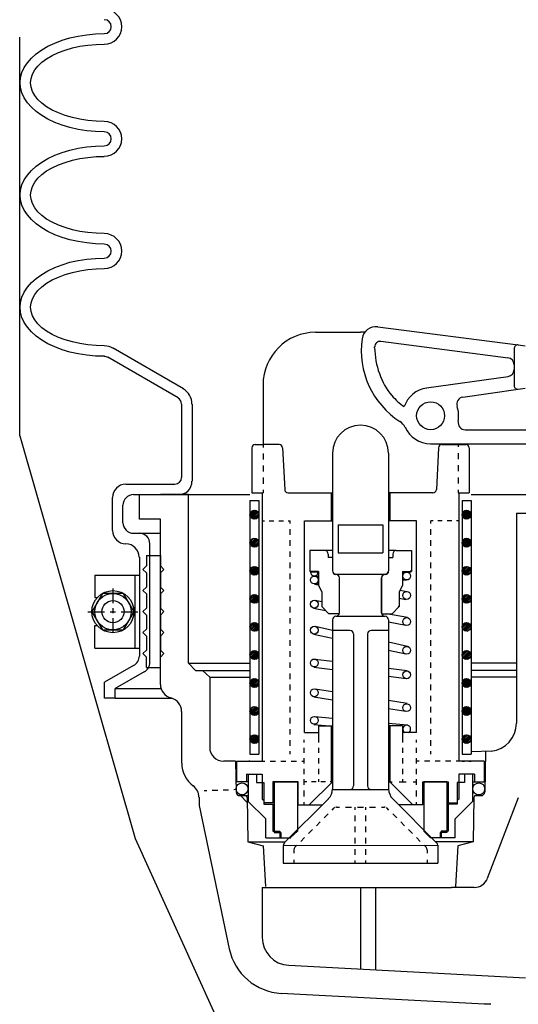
# Model space of a CAD drawing. Extents: x -285 to 5863, y 308 to 3178.
# Tile 158 of 256: x 326.84 to 331.28, y 969.47 to 978.25. Entities that reach past the tile are written whole.
import ezdxf

# ---------------------------------------------------------------- set-up
doc = ezdxf.new("R2010")
doc.units = 0
doc.header["$MEASUREMENT"] = 0
doc.layers.get('DEFPOINTS').update_dxf_attribs({"linetype": 'CONTINUOUS'})
doc.layers.add('SPILL-BUCKET', color=1, linetype='CONTINUOUS')
doc.layers.add('TOP', color=7, linetype='CONTINUOUS')

msp = doc.modelspace()

# ---------------------------------------------------------------- linework, layer by layer
at = {"layer": 'DEFPOINTS', "linetype": 'Continuous'}
for points in [[(326.8355, 974.53395), (326.8355, 978.09131)], [(326.8355, 974.53395), (327.86491, 970.9447), (328.67881, 969.1489), (331.25996, 966.75129)]]:
    msp.add_lwpolyline(points, dxfattribs=at)
at = {"layer": 'SPILL-BUCKET', "linetype": 'Continuous'}
for p, q in [((327.21434, 978.06329), (327.28364, 978.08355)), ((327.21434, 978.06329), (327.28364, 978.08355)), ((327.28364, 978.08355), (327.3572, 978.1006)), ((327.28364, 978.08355), (327.3572, 978.1006)), ((327.3572, 978.1006), (327.4329, 978.11233)), ((327.3572, 978.1006), (327.4329, 978.11233)), ((327.4329, 978.11233), (327.51073, 978.11873)), ((327.4329, 978.11233), (327.51073, 978.11873)), ((327.51073, 978.11873), (327.58963, 978.12193)), ((327.51073, 978.11873), (327.58963, 978.12193)), ((327.03202, 977.97693), (327.08746, 978.00891)), ((327.03202, 977.97693), (327.08746, 978.00891)), ((327.08746, 978.00891), (327.14823, 978.0377)), ((327.08746, 978.00891), (327.14823, 978.0377)), ((327.14823, 978.0377), (327.21434, 978.06329)), ((327.14823, 978.0377), (327.21434, 978.06329)), ((327.23992, 977.9748), (327.30496, 977.99399)), ((327.30496, 977.99399), (327.37213, 978.00891)), ((327.37213, 978.00891), (327.44356, 978.01957)), ((327.44356, 978.01957), (327.51606, 978.02597)), ((327.51606, 978.02597), (327.58963, 978.0281)), ((326.90408, 977.86178), (326.93926, 977.9023)), ((326.90408, 977.86178), (326.93926, 977.9023)), ((326.93926, 977.9023), (326.98191, 977.94068)), ((326.93926, 977.9023), (326.98191, 977.94068)), ((326.98191, 977.94068), (327.03202, 977.97693)), ((326.98191, 977.94068), (327.03202, 977.97693)), ((327.03309, 977.86711), (327.07573, 977.89803)), ((327.07573, 977.89803), (327.12478, 977.92682)), ((327.12478, 977.92682), (327.18022, 977.95241)), ((327.18022, 977.95241), (327.23992, 977.9748)), ((326.85504, 977.77436), (326.87529, 977.81913)), ((326.85504, 977.77436), (326.87529, 977.81913)), ((326.87529, 977.81913), (326.90408, 977.86178)), ((326.87529, 977.81913), (326.90408, 977.86178)), ((326.96912, 977.79781), (326.9979, 977.833)), ((326.9979, 977.833), (327.03309, 977.86711)), ((326.83904, 977.68373), (326.84331, 977.72958)), ((326.83904, 977.68373), (326.84331, 977.72958)), ((326.84331, 977.72958), (326.85504, 977.77436)), ((326.84331, 977.72958), (326.85504, 977.77436)), ((326.93287, 977.68373), (326.93713, 977.72211)), ((326.93713, 977.72211), (326.94886, 977.7605)), ((326.94886, 977.7605), (326.96912, 977.79781)), ((326.84331, 977.63789), (326.83904, 977.68373)), ((326.85504, 977.59311), (326.84331, 977.63789)), ((326.93713, 977.64535), (326.93287, 977.68373)), ((326.94886, 977.60697), (326.93713, 977.64535)), ((326.87529, 977.54833), (326.85504, 977.59311)), ((326.90408, 977.50568), (326.87529, 977.54833)), ((326.96912, 977.56965), (326.94886, 977.60697)), ((326.9979, 977.53447), (326.96912, 977.56965)), ((326.93926, 977.46517), (326.90408, 977.50568)), ((326.98191, 977.42679), (326.93926, 977.46517)), ((327.03309, 977.50035), (326.9979, 977.53447)), ((327.07573, 977.46943), (327.03309, 977.50035)), ((327.12478, 977.44065), (327.07573, 977.46943)), ((327.03202, 977.39054), (326.98191, 977.42679)), ((327.08746, 977.35855), (327.03202, 977.39054)), ((327.18022, 977.41506), (327.12478, 977.44065)), ((327.23992, 977.39267), (327.18022, 977.41506)), ((327.30496, 977.37348), (327.23992, 977.39267)), ((327.37213, 977.35855), (327.30496, 977.37348)), ((327.14823, 977.32976), (327.08746, 977.35855)), ((327.21434, 977.30418), (327.14823, 977.32976)), ((327.28364, 977.28392), (327.21434, 977.30418)), ((327.3572, 977.26686), (327.28364, 977.28392)), ((327.44356, 977.34789), (327.37213, 977.35855)), ((327.51606, 977.34149), (327.44356, 977.34789)), ((327.58963, 977.33936), (327.51606, 977.34149)), ((327.4329, 977.25513), (327.3572, 977.26686)), ((327.51073, 977.24874), (327.4329, 977.25513)), ((327.58963, 977.24554), (327.51073, 977.24874)), ((327.3572, 977.09947), (327.4329, 977.1112)), ((327.3572, 977.09947), (327.4329, 977.1112)), ((327.4329, 977.1112), (327.51073, 977.11866)), ((327.4329, 977.1112), (327.51073, 977.11866)), ((327.51073, 977.11866), (327.58963, 977.12079)), ((327.51073, 977.11866), (327.58963, 977.12079)), ((327.08746, 977.00778), (327.14823, 977.03763)), ((327.08746, 977.00778), (327.14823, 977.03763)), ((327.14823, 977.03763), (327.21434, 977.06216)), ((327.14823, 977.03763), (327.21434, 977.06216)), ((327.21434, 977.06216), (327.28364, 977.08241)), ((327.21434, 977.06216), (327.28364, 977.08241)), ((327.28364, 977.08241), (327.3572, 977.09947)), ((327.28364, 977.08241), (327.3572, 977.09947)), ((327.37213, 977.00778), (327.44356, 977.01844)), ((327.44356, 977.01844), (327.51606, 977.02484)), ((327.51606, 977.02484), (327.58963, 977.02697)), ((326.93926, 976.90223), (326.98191, 976.94061)), ((326.93926, 976.90223), (326.98191, 976.94061)), ((326.98191, 976.94061), (327.03202, 976.9758)), ((326.98191, 976.94061), (327.03202, 976.9758)), ((327.03202, 976.9758), (327.08746, 977.00778)), ((327.03202, 976.9758), (327.08746, 977.00778)), ((327.12478, 976.92569), (327.18022, 976.95234)), ((327.18022, 976.95234), (327.23992, 976.97366)), ((327.23992, 976.97366), (327.30496, 976.99285)), ((327.30496, 976.99285), (327.37213, 977.00778)), ((326.87529, 976.818), (326.90408, 976.86065)), ((326.87529, 976.818), (326.90408, 976.86065)), ((326.90408, 976.86065), (326.93926, 976.90223)), ((326.90408, 976.86065), (326.93926, 976.90223)), ((326.9979, 976.83186), (327.03309, 976.86598)), ((327.03309, 976.86598), (327.07573, 976.8969)), ((327.07573, 976.8969), (327.12478, 976.92569)), ((326.84331, 976.72844), (326.85504, 976.77429)), ((326.84331, 976.72844), (326.85504, 976.77429)), ((326.85504, 976.77429), (326.87529, 976.818)), ((326.85504, 976.77429), (326.87529, 976.818)), ((326.93713, 976.72098), (326.94886, 976.75936)), ((326.94886, 976.75936), (326.96912, 976.79668)), ((326.96912, 976.79668), (326.9979, 976.83186)), ((326.83904, 976.6826), (326.84331, 976.72844)), ((326.83904, 976.6826), (326.84331, 976.72844)), ((326.84331, 976.63675), (326.83904, 976.6826)), ((326.93287, 976.6826), (326.93713, 976.72098)), ((326.93713, 976.64422), (326.93287, 976.6826)), ((326.85504, 976.59197), (326.84331, 976.63675)), ((326.87529, 976.5472), (326.85504, 976.59197)), ((326.94886, 976.60584), (326.93713, 976.64422)), ((326.96912, 976.56958), (326.94886, 976.60584)), ((326.90408, 976.50455), (326.87529, 976.5472)), ((326.93926, 976.46403), (326.90408, 976.50455)), ((326.9979, 976.53334), (326.96912, 976.56958)), ((327.03309, 976.50028), (326.9979, 976.53334)), ((327.07573, 976.4683), (327.03309, 976.50028)), ((326.98191, 976.42565), (326.93926, 976.46403)), ((327.03202, 976.3894), (326.98191, 976.42565)), ((327.12478, 976.43951), (327.07573, 976.4683)), ((327.18022, 976.41392), (327.12478, 976.43951)), ((327.23992, 976.39153), (327.18022, 976.41392)), ((327.08746, 976.35742), (327.03202, 976.3894)), ((327.14823, 976.32863), (327.08746, 976.35742)), ((327.21434, 976.30411), (327.14823, 976.32863)), ((327.30496, 976.37341), (327.23992, 976.39153)), ((327.37213, 976.35848), (327.30496, 976.37341)), ((327.44356, 976.34782), (327.37213, 976.35848)), ((327.51606, 976.34143), (327.44356, 976.34782)), ((327.58963, 976.33929), (327.51606, 976.34143)), ((327.28364, 976.28279), (327.21434, 976.30411)), ((327.3572, 976.26679), (327.28364, 976.28279)), ((327.4329, 976.25507), (327.3572, 976.26679)), ((327.51073, 976.2476), (327.4329, 976.25507)), ((327.58963, 976.24547), (327.51073, 976.2476)), ((327.14823, 976.0365), (327.21434, 976.06102)), ((327.14823, 976.0365), (327.21434, 976.06102)), ((327.21434, 976.06102), (327.28364, 976.08235)), ((327.21434, 976.06102), (327.28364, 976.08235)), ((327.28364, 976.08235), (327.3572, 976.09834)), ((327.28364, 976.08235), (327.3572, 976.09834)), ((327.3572, 976.09834), (327.4329, 976.11007)), ((327.3572, 976.09834), (327.4329, 976.11007)), ((327.4329, 976.11007), (327.51073, 976.11753)), ((327.4329, 976.11007), (327.51073, 976.11753)), ((327.51073, 976.11753), (327.58963, 976.11966)), ((327.51073, 976.11753), (327.58963, 976.11966)), ((326.98191, 975.93948), (327.03202, 975.97466)), ((326.98191, 975.93948), (327.03202, 975.97466)), ((327.03202, 975.97466), (327.08746, 976.00771)), ((327.03202, 975.97466), (327.08746, 976.00771)), ((327.08746, 976.00771), (327.14823, 976.0365)), ((327.08746, 976.00771), (327.14823, 976.0365)), ((327.18022, 975.95121), (327.23992, 975.9736)), ((327.23992, 975.9736), (327.30496, 975.99172)), ((327.30496, 975.99172), (327.37213, 976.00665)), ((327.37213, 976.00665), (327.44356, 976.01731)), ((327.44356, 976.01731), (327.51606, 976.02371)), ((327.51606, 976.02371), (327.58963, 976.02584)), ((326.90408, 975.86058), (326.93926, 975.9011)), ((326.90408, 975.86058), (326.93926, 975.9011)), ((326.93926, 975.9011), (326.98191, 975.93948)), ((326.93926, 975.9011), (326.98191, 975.93948)), ((327.03309, 975.86485), (327.07573, 975.89683)), ((327.07573, 975.89683), (327.12478, 975.92562)), ((327.12478, 975.92562), (327.18022, 975.95121)), ((326.85504, 975.77316), (326.87529, 975.81687)), ((326.85504, 975.77316), (326.87529, 975.81687)), ((326.87529, 975.81687), (326.90408, 975.86058)), ((326.87529, 975.81687), (326.90408, 975.86058)), ((326.94886, 975.75823), (326.96912, 975.79555)), ((326.96912, 975.79555), (326.9979, 975.8318)), ((326.9979, 975.8318), (327.03309, 975.86485)), ((326.83904, 975.68253), (326.84331, 975.72838)), ((326.83904, 975.68253), (326.84331, 975.72838)), ((326.84331, 975.72838), (326.85504, 975.77316)), ((326.84331, 975.72838), (326.85504, 975.77316)), ((326.93287, 975.68253), (326.93713, 975.72091)), ((326.93713, 975.72091), (326.94886, 975.75823)), ((326.84331, 975.63669), (326.83904, 975.68253)), ((326.85504, 975.59084), (326.84331, 975.63669)), ((326.93713, 975.64308), (326.93287, 975.68253)), ((326.94886, 975.60577), (326.93713, 975.64308)), ((326.87529, 975.54713), (326.85504, 975.59084)), ((326.90408, 975.50448), (326.87529, 975.54713)), ((326.96912, 975.56845), (326.94886, 975.60577)), ((326.9979, 975.53327), (326.96912, 975.56845)), ((327.03309, 975.49915), (326.9979, 975.53327)), ((326.93926, 975.4629), (326.90408, 975.50448)), ((326.98191, 975.42452), (326.93926, 975.4629)), ((327.07573, 975.46717), (327.03309, 975.49915)), ((327.12478, 975.43838), (327.07573, 975.46717)), ((327.18022, 975.41279), (327.12478, 975.43838)), ((329.47355, 975.45864), (329.87336, 975.45864)), ((329.91068, 975.45864), (329.87336, 975.45864)), ((330.02689, 975.50768), (331.27857, 975.34669)), ((327.03202, 975.38934), (326.98191, 975.42452)), ((327.08746, 975.35628), (327.03202, 975.38934)), ((327.14823, 975.3275), (327.08746, 975.35628)), ((327.23992, 975.3904), (327.18022, 975.41279)), ((327.30496, 975.37228), (327.23992, 975.3904)), ((327.37213, 975.35735), (327.30496, 975.37228)), ((327.44356, 975.34669), (327.37213, 975.35735)), ((330.05568, 975.37867), (331.18795, 975.23154)), ((327.21434, 975.30298), (327.14823, 975.3275)), ((327.28364, 975.28165), (327.21434, 975.30298)), ((327.3572, 975.26566), (327.28364, 975.28165)), ((327.4329, 975.25393), (327.3572, 975.26566)), ((327.51606, 975.34029), (327.44356, 975.34669)), ((327.58963, 975.33816), (327.51606, 975.34029)), ((328.29437, 974.95434), (327.66746, 975.31684)), ((329.99917, 975.32003), (329.99917, 975.32856)), ((331.24339, 975.3147), (331.24339, 974.98206)), ((331.27857, 975.34669), (331.34041, 975.33816)), ((327.51073, 975.24647), (327.4329, 975.25393)), ((327.58963, 975.24434), (327.51073, 975.24647)), ((328.24745, 974.87331), (327.62055, 975.23581)), ((330.46295, 974.9618), (331.18901, 975.06415)), ((329.00443, 974.98952), (329.00443, 974.45857)), ((330.78387, 974.88077), (331.27857, 974.95114)), ((331.27857, 974.95114), (331.34148, 974.95967)), ((328.27837, 974.81894), (328.27837, 974.16431)), ((328.3722, 974.81894), (328.3722, 974.13019)), ((330.80519, 974.58864), (332.27437, 974.58864)), ((328.90421, 974.42765), (328.90421, 974.02784)), ((328.93513, 974.45857), (329.00443, 974.45857)), ((329.00443, 974.45857), (329.00443, 974.43192)), ((329.1473, 974.45857), (329.00443, 974.45857)), ((329.17822, 974.42872), (329.19741, 974.05662)), ((330.49814, 974.4639), (332.27437, 974.4639)), ((330.5685, 974.42872), (330.54931, 974.05662)), ((330.59942, 974.45857), (330.74229, 974.45857)), ((330.74229, 974.4639), (330.74229, 974.43618)), ((330.74229, 974.45857), (330.81159, 974.45857)), ((330.84251, 974.42765), (330.84251, 974.02784)), ((329.00443, 974.37754), (329.00443, 974.32423)), ((329.62281, 974.38074), (329.62281, 973.33163)), ((330.12391, 974.38074), (330.12391, 973.33163)), ((330.74229, 974.38181), (330.74229, 974.32743)), ((329.00443, 974.26986), (329.00443, 974.21655)), ((330.74229, 974.27306), (330.74229, 974.21868)), ((329.00443, 974.16218), (329.00443, 974.1078)), ((330.74229, 974.16324), (330.74229, 974.10887)), ((327.78154, 974.1046), (328.21867, 974.1046)), ((329.00443, 974.05449), (329.00443, 974.02784)), ((330.74229, 974.05449), (330.74229, 974.02784)), ((327.66213, 973.69199), (327.66213, 973.98413)), ((327.84977, 974.01078), (328.25172, 974.01078)), ((327.90202, 973.79115), (327.90202, 974.01078)), ((327.90202, 974.01078), (328.88716, 974.01078)), ((328.33914, 974.01078), (328.08966, 974.01078)), ((328.21547, 974.01078), (328.88716, 974.01078)), ((328.34021, 972.50641), (328.34021, 974.01078)), ((328.88716, 973.95747), (328.96818, 973.95747)), ((328.88716, 973.95747), (328.88716, 971.69719)), ((328.88716, 973.95747), (328.88716, 971.69719)), ((328.90421, 974.02784), (329.00443, 974.02784)), ((328.96818, 973.95747), (328.96818, 971.69719)), ((328.99804, 974.02784), (328.99804, 971.69719)), ((329.22833, 974.02784), (329.62281, 974.02784)), ((329.61322, 974.02784), (329.61322, 973.77729)), ((330.51839, 974.02784), (330.12391, 974.02784)), ((330.13351, 974.02784), (330.13351, 973.77729)), ((330.74229, 974.02784), (330.84251, 974.02784)), ((330.74869, 974.02784), (330.74869, 971.69719)), ((330.77961, 973.95747), (330.85957, 973.95747)), ((330.77961, 973.95747), (330.77961, 971.69719)), ((330.85957, 974.01078), (331.57923, 974.01078)), ((330.85957, 974.01078), (331.57923, 974.01078)), ((330.85957, 973.95747), (330.85957, 971.69719)), ((327.75595, 973.76023), (327.75595, 973.91696)), ((328.08966, 973.79115), (327.90202, 973.79115)), ((328.08966, 972.31877), (328.08966, 973.79115)), ((328.99804, 973.77729), (329.01829, 973.77729)), ((329.05987, 973.77729), (329.10146, 973.77729)), ((329.1441, 973.77729), (329.18568, 973.77729)), ((329.22726, 973.77729), (329.24752, 973.77729)), ((329.24752, 973.75277), (329.24752, 973.77729)), ((329.37333, 973.77729), (329.62281, 973.77729)), ((329.37333, 971.88804), (329.37333, 973.77729)), ((330.3734, 973.77729), (330.12391, 973.77729)), ((330.3734, 971.88804), (330.3734, 973.77729)), ((330.51946, 973.77729), (330.4992, 973.77729)), ((330.4992, 973.75277), (330.4992, 973.77729)), ((330.60262, 973.77729), (330.56104, 973.77729)), ((330.68685, 973.77729), (330.64527, 973.77729)), ((330.74869, 973.77729), (330.72843, 973.77729)), ((331.26471, 973.84552), (331.57923, 973.84552)), ((331.26471, 973.84552), (331.26471, 971.97226)), ((329.24752, 973.65361), (329.24752, 973.70266)), ((329.67292, 973.7421), (329.67292, 973.49262)), ((329.67292, 973.7421), (330.07274, 973.7421)), ((330.07274, 973.7421), (330.07274, 973.49262)), ((330.4992, 973.65361), (330.4992, 973.70266)), ((327.84977, 973.66641), (327.90202, 973.66641)), ((327.90202, 973.66641), (328.08966, 973.66641)), ((329.24752, 973.55446), (329.24752, 973.6035)), ((330.4992, 973.55446), (330.4992, 973.6035)), ((327.99584, 972.51388), (327.99584, 973.57258)), ((329.55458, 973.51181), (329.42024, 973.51181)), ((329.42024, 973.51181), (329.42024, 973.32417)), ((329.62388, 973.51181), (329.55458, 973.51181)), ((330.19215, 973.51181), (330.12391, 973.51181)), ((330.19215, 973.51181), (330.32648, 973.51181)), ((330.32648, 973.51181), (330.32648, 973.32417)), ((327.90202, 973.45211), (327.90202, 972.57145)), ((327.96492, 973.4681), (328.08966, 973.4681)), ((327.96492, 973.4681), (327.96492, 973.37428)), ((328.08966, 973.4681), (328.08966, 973.37428)), ((329.24752, 973.45531), (329.24752, 973.50435)), ((329.5855, 973.48089), (329.5855, 973.44891)), ((329.62281, 973.44891), (329.5855, 973.44891)), ((329.62281, 973.44891), (329.62281, 973.33056)), ((329.67292, 973.49262), (330.07274, 973.49262)), ((330.12391, 973.44891), (330.12391, 973.33056)), ((330.12391, 973.44891), (330.16123, 973.44891)), ((330.16123, 973.48089), (330.16123, 973.44891)), ((330.4992, 973.45531), (330.4992, 973.50435)), ((327.93293, 973.34336), (327.96492, 973.37428)), ((327.93293, 973.34336), (327.96492, 973.31244)), ((328.12058, 973.34336), (328.08966, 973.37428)), ((328.12058, 973.34336), (328.08966, 973.31244)), ((329.24752, 973.35615), (329.24752, 973.40626)), ((330.31476, 973.32417), (330.32648, 973.33696)), ((330.32328, 973.32417), (330.32648, 973.3295)), ((330.4992, 973.35615), (330.4992, 973.40626)), ((327.96492, 973.31244), (327.96492, 973.18663)), ((328.08966, 973.31244), (328.08966, 973.18663)), ((329.24752, 973.257), (329.24752, 973.30711)), ((329.49807, 973.32417), (329.42024, 973.32417)), ((329.42557, 973.32097), (329.49807, 973.32097)), ((329.42557, 973.32097), (329.49807, 973.32097)), ((329.46075, 973.28472), (329.49807, 973.28365)), ((329.47568, 973.28365), (329.49807, 973.28045)), ((329.49807, 973.32417), (329.49807, 973.19942)), ((329.65373, 973.30071), (330.09193, 973.30071)), ((329.68572, 972.95634), (329.68572, 973.26979)), ((329.68572, 973.16744), (329.68572, 973.26979)), ((329.68572, 972.95421), (329.68572, 973.26659)), ((330.06101, 972.95634), (330.06101, 973.26979)), ((330.06101, 973.26766), (330.06101, 972.94887)), ((330.06101, 973.26659), (330.06101, 972.95421)), ((330.06314, 973.28045), (330.0674, 973.28685)), ((330.24865, 973.32417), (330.24865, 973.19942)), ((330.24865, 973.32417), (330.32648, 973.32417)), ((330.24865, 973.32097), (330.32115, 973.32097)), ((330.24865, 973.2506), (330.28277, 973.24953)), ((330.28597, 973.24953), (330.24865, 973.2474)), ((330.4992, 973.257), (330.4992, 973.30711)), ((327.93293, 973.15571), (327.96492, 973.18663)), ((327.93293, 973.15571), (327.96492, 973.12479)), ((328.12058, 973.15571), (328.08966, 973.18663)), ((328.12058, 973.15571), (328.08966, 973.12479)), ((329.24752, 973.15784), (329.24752, 973.20795)), ((329.49807, 973.21435), (329.46395, 973.21328)), ((329.46395, 973.21328), (329.49807, 973.20689)), ((329.49807, 973.19942), (329.52899, 973.14505)), ((330.24865, 973.19942), (330.21773, 973.14505)), ((330.2252, 973.15784), (330.29023, 973.14718)), ((330.4992, 973.15784), (330.4992, 973.20795)), ((327.96492, 973.12479), (327.96492, 972.99899)), ((328.08966, 973.12479), (328.08966, 972.99899)), ((329.24752, 973.05976), (329.24752, 973.1088)), ((329.46822, 973.06935), (329.52899, 973.05869)), ((329.52899, 973.14505), (329.52899, 973.01178)), ((330.21773, 973.14505), (330.21773, 973.01178)), ((330.21773, 973.08641), (330.27851, 973.07575)), ((330.4992, 973.05976), (330.4992, 973.1088)), ((327.93293, 972.96807), (327.96492, 972.99899)), ((328.12058, 972.96807), (328.08966, 972.99899)), ((329.24752, 972.9606), (329.24752, 973.00965)), ((329.45542, 972.99899), (329.56204, 972.97873)), ((329.52899, 973.01178), (329.59189, 972.94887)), ((330.06101, 973.0427), (330.06101, 972.95634)), ((330.21773, 973.01178), (330.15483, 972.94887)), ((330.2124, 973.00645), (330.21773, 973.01498)), ((330.4992, 972.9606), (330.4992, 973.00965)), ((327.93293, 972.96807), (327.96492, 972.93715)), ((327.96492, 972.93715), (327.96492, 972.81134)), ((328.12058, 972.96807), (328.08966, 972.93715)), ((328.08966, 972.93715), (328.08966, 972.81134)), ((329.24752, 972.86145), (329.24752, 972.91049)), ((329.68572, 972.94887), (329.59189, 972.94887)), ((329.62281, 972.8945), (329.62281, 971.38587)), ((329.65373, 972.92542), (330.09193, 972.92542)), ((330.06101, 972.94887), (330.15483, 972.94887)), ((330.2913, 972.91369), (330.10579, 972.94887)), ((330.12391, 972.8945), (330.12391, 971.38587)), ((330.4992, 972.86145), (330.4992, 972.91049)), ((327.93293, 972.78042), (327.96492, 972.81134)), ((328.12058, 972.78042), (328.08966, 972.81134)), ((329.24752, 972.76229), (329.24752, 972.81134)), ((329.46928, 972.83693), (329.62281, 972.80281)), ((330.27851, 972.84332), (330.12391, 972.87211)), ((330.4992, 972.76229), (330.4992, 972.81134)), ((327.93293, 972.78042), (327.96492, 972.7495)), ((327.96492, 972.7495), (327.96492, 972.62369)), ((328.12058, 972.78042), (328.08966, 972.7495)), ((328.08966, 972.7495), (328.08966, 972.62369)), ((329.45436, 972.76656), (329.62281, 972.72924)), ((329.62281, 972.80068), (329.77954, 972.80068)), ((329.81046, 972.76869), (329.81046, 971.41253)), ((329.93627, 972.76869), (329.93627, 971.41253)), ((329.96718, 972.80068), (330.12391, 972.80068)), ((330.3734, 971.94987), (330.3734, 972.73671)), ((329.24752, 972.66314), (329.24752, 972.71219)), ((330.29237, 972.65781), (330.12391, 972.69513)), ((330.4992, 972.66314), (330.4992, 972.71219)), ((327.93293, 972.59277), (327.96492, 972.62369)), ((327.93293, 972.59277), (327.96492, 972.56186)), ((327.96492, 972.46803), (327.96492, 972.56186)), ((328.12058, 972.59277), (328.08966, 972.62369)), ((328.12058, 972.59277), (328.08966, 972.56186)), ((328.08966, 972.46803), (328.08966, 972.56186)), ((329.24752, 972.56399), (329.24752, 972.6141)), ((329.46715, 972.5448), (329.62281, 972.52454)), ((330.27744, 972.58744), (330.12391, 972.62049)), ((330.4992, 972.56399), (330.4992, 972.6141)), ((327.84977, 972.48722), (327.59283, 972.33903)), ((327.96492, 972.46803), (328.08966, 972.46803)), ((328.40205, 972.44351), (328.33914, 972.50641)), ((328.34021, 972.50641), (328.88716, 972.50641)), ((329.24752, 972.46483), (329.24752, 972.51494)), ((329.45756, 972.47336), (329.62281, 972.45204)), ((330.28917, 972.43925), (330.12391, 972.46057)), ((330.4992, 972.46483), (330.4992, 972.51494)), ((331.26471, 972.50641), (330.85957, 972.50641)), ((327.9436, 972.42965), (327.68665, 972.28145)), ((328.40205, 972.44351), (328.88716, 972.44351)), ((328.46495, 972.44351), (328.46602, 972.44351)), ((328.52892, 972.38167), (328.46602, 972.44351)), ((328.52892, 972.38167), (328.52892, 971.75796)), ((328.52892, 972.38167), (328.88716, 972.38167)), ((329.24752, 972.36568), (329.24752, 972.41579)), ((330.28064, 972.36781), (330.12391, 972.38807)), ((330.4992, 972.36568), (330.4992, 972.41579)), ((331.26471, 972.44351), (330.85957, 972.44351)), ((331.26471, 972.38167), (330.85957, 972.38167)), ((327.59283, 972.19509), (327.59283, 972.33903)), ((327.68665, 972.28252), (328.08966, 972.28252)), ((327.68665, 972.19509), (327.68665, 972.28145)), ((329.24752, 972.26653), (329.24752, 972.31664)), ((329.46822, 972.27932), (329.62281, 972.2548)), ((330.4992, 972.26653), (330.4992, 972.31664)), ((327.68345, 972.19509), (327.59283, 972.19509)), ((327.68665, 972.19509), (328.19415, 972.19509)), ((329.24752, 972.16844), (329.24752, 972.21748)), ((329.45649, 972.20895), (329.62281, 972.18123)), ((330.4992, 972.16844), (330.4992, 972.21748)), ((329.24752, 972.06929), (329.24752, 972.11833)), ((330.29023, 972.14712), (330.12391, 972.17377)), ((330.27851, 972.07568), (330.12391, 972.10127)), ((330.4992, 972.06929), (330.4992, 972.11833)), ((328.27837, 972.07675), (328.27837, 971.61616)), ((329.24752, 971.97013), (329.24752, 972.01918)), ((329.46502, 972.03304), (329.62281, 972.01811)), ((330.4992, 971.97013), (330.4992, 972.01918)), ((329.45862, 971.9616), (329.59616, 971.94881)), ((329.49807, 971.94881), (329.62281, 971.94881)), ((329.49807, 971.94881), (329.49807, 971.823)), ((329.61322, 971.94881), (329.61322, 971.44877)), ((330.2881, 971.9552), (330.12391, 971.97013)), ((330.24865, 971.94881), (330.12391, 971.94881)), ((330.13351, 971.94881), (330.13351, 971.44877)), ((330.24865, 971.94881), (330.24865, 971.823)), ((329.24752, 971.87098), (329.24752, 971.92002)), ((329.37333, 971.88804), (329.49807, 971.88804)), ((330.3734, 971.88804), (330.24865, 971.88804)), ((330.4992, 971.87098), (330.4992, 971.92002)), ((328.99697, 971.823), (328.99697, 971.63322)), ((329.24752, 971.77182), (329.24752, 971.82087)), ((329.37226, 971.80061), (329.37226, 971.823)), ((329.37226, 971.70679), (329.37226, 971.7537)), ((329.49807, 971.823), (329.49807, 971.80061)), ((329.49807, 971.7537), (329.49807, 971.70679)), ((330.24865, 971.823), (330.24865, 971.80061)), ((330.24865, 971.7537), (330.24865, 971.70679)), ((330.3734, 971.80061), (330.3734, 971.823)), ((330.3734, 971.70679), (330.3734, 971.7537)), ((330.4992, 971.77182), (330.4992, 971.82087)), ((330.74869, 971.823), (330.74869, 971.63322)), ((328.88716, 971.69719), (328.96818, 971.69719)), ((329.24752, 971.69719), (329.24752, 971.72278)), ((330.4992, 971.69719), (330.4992, 971.72278)), ((330.77961, 971.69719), (330.85957, 971.69719)), ((331.03975, 971.72278), (330.85957, 971.71638)), ((330.98751, 971.72065), (330.98111, 971.35708)), ((328.76028, 971.63322), (328.65366, 971.63322)), ((328.76028, 971.63322), (328.76561, 971.35708)), ((328.76881, 971.63322), (328.76881, 971.45091)), ((328.76881, 971.63322), (328.99804, 971.63322)), ((328.77841, 971.63322), (328.99804, 971.63322)), ((328.87969, 971.63322), (328.87756, 971.63322)), ((328.88716, 971.63322), (328.88502, 971.63322)), ((328.99804, 971.63322), (329.02149, 971.63322)), ((329.0684, 971.63322), (329.11532, 971.63322)), ((329.16223, 971.63322), (329.20807, 971.63322)), ((329.25498, 971.63322), (329.3019, 971.63322)), ((329.34881, 971.63322), (329.37226, 971.63322)), ((329.37226, 971.61296), (329.37226, 971.65988)), ((329.49807, 971.65988), (329.49807, 971.61296)), ((330.24865, 971.65988), (330.24865, 971.61296)), ((330.3734, 971.61296), (330.3734, 971.65988)), ((330.39685, 971.63322), (330.3734, 971.63322)), ((330.49067, 971.63322), (330.44376, 971.63322)), ((330.5845, 971.63322), (330.53759, 971.63322)), ((330.67832, 971.63322), (330.63141, 971.63322)), ((330.74869, 971.63322), (330.72523, 971.63322)), ((330.96725, 971.63322), (330.74869, 971.63322)), ((330.97685, 971.63322), (330.74869, 971.63322)), ((330.77961, 971.63322), (330.7988, 971.63322)), ((330.83931, 971.63322), (330.85957, 971.63322)), ((330.97685, 971.63322), (330.97685, 971.45091)), ((328.8573, 971.51914), (328.8573, 971.45091)), ((328.8573, 971.51914), (328.99697, 971.51914)), ((328.87329, 971.51914), (328.87329, 971.27392)), ((328.87329, 971.51914), (328.94473, 971.51914)), ((328.94473, 971.51914), (328.94473, 971.44344)), ((328.99697, 971.51914), (328.99697, 971.29418)), ((329.37226, 971.51914), (329.37226, 971.56605)), ((329.49807, 971.56605), (329.49807, 971.51914)), ((330.24865, 971.56605), (330.24865, 971.51914)), ((330.3734, 971.51914), (330.3734, 971.56605)), ((330.88836, 971.51914), (330.74869, 971.51914)), ((330.74869, 971.51914), (330.74869, 971.29418)), ((330.80093, 971.51914), (330.80093, 971.44344)), ((330.87236, 971.51914), (330.80093, 971.51914)), ((330.87236, 971.51914), (330.87236, 971.27392)), ((330.88836, 971.51914), (330.88836, 971.45091)), ((328.87329, 971.45091), (328.76881, 971.45091)), ((328.94473, 971.44344), (329.01083, 971.44344)), ((329.01083, 971.44344), (329.01083, 971.2494)), ((329.31789, 971.44877), (329.09079, 971.44877)), ((329.09079, 971.44877), (329.09079, 971.26113)), ((329.10252, 971.44877), (329.31042, 971.44877)), ((329.10252, 971.44877), (329.10252, 970.99672)), ((329.31042, 971.44877), (329.31042, 971.01058)), ((329.31789, 971.243), (329.31789, 971.44877)), ((329.37226, 971.44877), (329.37226, 971.47223)), ((329.39359, 971.44877), (329.37226, 971.44877)), ((329.37226, 971.42319), (329.37226, 971.44877)), ((329.41704, 971.243), (329.62281, 971.44877)), ((329.47675, 971.44877), (329.43517, 971.44877)), ((329.49807, 971.47223), (329.49807, 971.44877)), ((329.56097, 971.44877), (329.51833, 971.44877)), ((329.62281, 971.44877), (329.60255, 971.44877)), ((330.12391, 971.44877), (330.15483, 971.44877)), ((330.33928, 971.243), (330.13351, 971.44877)), ((330.21773, 971.44877), (330.27957, 971.44877)), ((330.24865, 971.47223), (330.24865, 971.44877)), ((330.34248, 971.44877), (330.3734, 971.44877)), ((330.3734, 971.44877), (330.3734, 971.47223)), ((330.3734, 971.42319), (330.3734, 971.44877)), ((330.42777, 971.243), (330.42777, 971.44877)), ((330.42777, 971.44877), (330.65486, 971.44877)), ((330.4363, 971.44877), (330.4363, 971.01058)), ((330.64314, 971.44877), (330.4363, 971.44877)), ((330.64314, 971.44877), (330.64314, 970.99672)), ((330.65486, 971.44877), (330.65486, 971.26113)), ((330.73483, 971.44344), (330.73483, 971.2494)), ((330.80093, 971.44344), (330.73483, 971.44344)), ((330.87236, 971.45091), (330.97685, 971.45091)), ((328.43403, 971.31231), (328.43403, 971.26326)), ((328.47988, 971.37094), (328.50333, 971.37201)), ((328.55238, 971.37414), (328.60036, 971.37628)), ((328.64833, 971.37734), (328.69631, 971.37947)), ((328.74429, 971.38161), (328.76881, 971.38267)), ((328.79653, 971.32617), (328.8669, 971.32617)), ((328.80293, 971.32617), (328.86263, 971.26646)), ((328.86263, 971.31124), (328.86903, 970.91356)), ((329.37226, 971.31977), (329.37226, 971.37094)), ((329.62281, 971.38161), (330.12391, 971.38161)), ((330.3734, 971.31977), (330.3734, 971.37094)), ((330.88409, 971.31124), (330.87663, 970.91356)), ((330.89902, 971.32617), (330.94913, 971.32617)), ((328.43617, 971.23767), (328.70271, 969.96147)), ((329.02896, 971.11826), (328.87329, 971.27392)), ((328.99697, 971.29418), (329.01083, 971.28565)), ((329.01083, 971.28565), (329.01083, 971.26113)), ((329.10252, 971.26113), (329.01083, 971.26113)), ((329.01083, 971.2494), (329.10252, 971.2494)), ((329.09079, 971.2494), (329.09079, 971.01058)), ((329.19421, 970.90503), (329.58656, 971.29738)), ((329.31789, 971.243), (329.53219, 971.243)), ((329.37226, 971.243), (329.37226, 971.26859)), ((329.66013, 971.22488), (329.65373, 971.22381)), ((329.66013, 971.22488), (329.68678, 971.22488)), ((329.74009, 971.22488), (329.7934, 971.22488)), ((329.82645, 971.20036), (329.82645, 971.22488)), ((329.84671, 971.22488), (329.90002, 971.22488)), ((329.92027, 971.20036), (329.92027, 971.22488)), ((329.95332, 971.22488), (330.00663, 971.22488)), ((330.05994, 971.22488), (330.0866, 971.22488)), ((330.09299, 971.22381), (330.0866, 971.22488)), ((330.55145, 970.90609), (330.16016, 971.29738)), ((330.42777, 971.243), (330.21454, 971.243)), ((330.3734, 971.243), (330.3734, 971.26859)), ((330.64314, 971.26113), (330.73483, 971.26113)), ((330.73483, 971.2494), (330.64314, 971.2494)), ((330.65486, 971.2494), (330.65486, 971.01058)), ((330.71777, 971.11826), (330.87236, 971.27392)), ((330.74869, 971.29418), (330.73483, 971.28565)), ((330.73483, 971.28565), (330.73483, 971.26113)), ((331.27751, 971.30804), (331.0035, 970.58838)), ((329.55031, 971.12892), (329.5855, 971.16411)), ((329.62068, 971.19822), (329.63774, 971.21635)), ((329.64307, 971.21955), (329.63774, 971.21635)), ((329.82645, 971.10014), (329.82645, 971.15025)), ((329.92027, 971.10014), (329.92027, 971.15025)), ((330.10899, 971.21635), (330.10365, 971.21955)), ((330.12604, 971.19822), (330.10899, 971.21635)), ((330.19641, 971.12892), (330.16123, 971.16411)), ((329.02896, 970.94874), (329.02896, 971.11826)), ((329.48101, 971.05856), (329.51513, 971.09374)), ((329.82645, 970.99992), (329.82645, 971.05003)), ((329.92027, 970.99992), (329.92027, 971.05003)), ((330.26571, 971.05856), (330.23159, 971.09374)), ((330.71777, 970.94874), (330.71777, 971.11826)), ((329.09079, 971.01058), (329.1537, 971.01058)), ((329.10252, 970.99672), (329.16329, 970.99672)), ((329.1537, 971.01058), (329.1537, 970.94874)), ((329.16329, 970.99672), (329.16329, 970.94874)), ((329.24752, 970.94874), (329.31042, 971.01058)), ((329.30296, 971.00312), (329.30616, 971.00312)), ((329.41064, 970.98926), (329.44583, 971.02337)), ((330.33608, 970.98926), (330.3009, 971.02337)), ((330.49814, 970.94874), (330.4363, 971.01058)), ((330.44376, 971.00312), (330.44056, 971.00312)), ((330.58236, 970.99672), (330.58236, 970.94874)), ((330.64314, 970.99672), (330.58236, 970.99672)), ((330.59196, 971.01058), (330.59196, 970.94874)), ((330.65486, 971.01058), (330.59196, 971.01058)), ((328.86903, 970.91356), (329.20274, 970.91356)), ((328.86903, 970.91356), (329.0055, 970.87731)), ((329.0055, 970.87731), (329.02576, 970.51481)), ((329.02896, 970.94874), (329.18142, 970.94874)), ((329.14943, 970.94874), (329.1537, 970.95301)), ((329.16329, 970.94874), (329.25179, 970.94874)), ((329.18462, 970.88264), (330.56104, 970.8837)), ((329.18462, 970.88264), (329.18462, 970.72485)), ((329.28804, 970.86665), (329.30616, 970.8837)), ((329.34028, 970.91889), (329.37546, 970.95407)), ((329.82645, 970.8997), (329.82645, 970.94981)), ((329.92027, 970.8997), (329.92027, 970.94981)), ((330.40645, 970.91889), (330.37126, 970.95407)), ((330.45869, 970.86665), (330.44056, 970.8837)), ((330.58236, 970.94874), (330.49494, 970.94874)), ((330.87663, 970.91356), (330.54398, 970.91356)), ((330.56104, 970.8837), (330.56104, 970.72485)), ((330.71777, 970.94874), (330.56531, 970.94874)), ((330.74122, 970.87731), (330.72097, 970.51481)), ((330.87663, 970.91356), (330.74122, 970.87731)), ((329.27951, 970.84426), (329.27951, 970.8144)), ((329.82645, 970.79948), (329.82645, 970.84959)), ((329.92027, 970.79948), (329.92027, 970.84959)), ((330.46722, 970.84426), (330.46722, 970.8144)), ((329.18462, 970.72485), (330.56104, 970.72485)), ((329.27951, 970.7547), (329.27951, 970.72485)), ((329.82645, 970.72485), (329.82645, 970.74937)), ((329.92027, 970.72485), (329.92027, 970.74937)), ((330.46722, 970.7547), (330.46722, 970.72485)), ((328.99697, 970.50735), (328.99697, 970.06275)), ((328.99697, 970.50735), (330.68578, 970.50735)), ((329.87336, 970.50735), (329.87336, 969.78022)), ((330.00557, 970.50735), (330.00557, 969.77276)), ((330.88729, 970.50735), (330.68578, 970.50735)), ((329.23366, 969.81327), (331.34254, 969.70239)), ((329.16649, 969.56379), (331.03442, 969.4657)), ((331.03442, 969.4657), (330.98005, 969.4689))]:
    msp.add_line(p, q, dxfattribs=at)
at = {"layer": 'SPILL-BUCKET', "color": 7, "linetype": 'Continuous'}
for p, q in [((328.88822, 973.83699), (328.92234, 973.87111)), ((328.88822, 973.82313), (328.9362, 973.87111)), ((328.89249, 973.81247), (328.94686, 973.86685)), ((328.89782, 973.80501), (328.95432, 973.86152)), ((330.77854, 973.83273), (330.81799, 973.87218)), ((330.77961, 973.81994), (330.82972, 973.87004)), ((330.78387, 973.85192), (330.7988, 973.86685)), ((330.78494, 973.81034), (330.84038, 973.86578)), ((330.79133, 973.80288), (330.84784, 973.85938)), ((328.90635, 973.79861), (328.96179, 973.85405)), ((328.91594, 973.79328), (328.96605, 973.84339)), ((328.92767, 973.79221), (328.96818, 973.83166)), ((328.94686, 973.79648), (328.96285, 973.81247)), ((330.7988, 973.79648), (330.85317, 973.85085)), ((330.80946, 973.79328), (330.85744, 973.84019)), ((330.82332, 973.79221), (330.8585, 973.8274)), ((328.88822, 973.58644), (328.92234, 973.62163)), ((328.88822, 973.57258), (328.9362, 973.62056)), ((328.89249, 973.56299), (328.94686, 973.61736)), ((328.89782, 973.55446), (328.95432, 973.61097)), ((328.90635, 973.54806), (328.96179, 973.6035)), ((328.91594, 973.5438), (328.96605, 973.59391)), ((330.77854, 973.58218), (330.81799, 973.62163)), ((330.77961, 973.56938), (330.82972, 973.6195)), ((330.78387, 973.60137), (330.7988, 973.6163)), ((330.78494, 973.55979), (330.84038, 973.61523)), ((330.79133, 973.55233), (330.84784, 973.60883)), ((330.7988, 973.547), (330.85317, 973.6003)), ((328.92767, 973.54167), (328.96818, 973.58111)), ((328.94686, 973.547), (328.96285, 973.56192)), ((330.80946, 973.54273), (330.85744, 973.59071)), ((330.82332, 973.54167), (330.8585, 973.57685)), ((328.88822, 973.33589), (328.92234, 973.37108)), ((328.88822, 973.3231), (328.9362, 973.37108)), ((328.89249, 973.31244), (328.94686, 973.36681)), ((328.89782, 973.30391), (328.95432, 973.36042)), ((328.90635, 973.29751), (328.96179, 973.35295)), ((328.91594, 973.29325), (328.96605, 973.34336)), ((328.92767, 973.29111), (328.96818, 973.33163)), ((330.77854, 973.33163), (330.81799, 973.37108)), ((330.77961, 973.3199), (330.82972, 973.37001)), ((330.78387, 973.35189), (330.7988, 973.36575)), ((330.78494, 973.31031), (330.84038, 973.36468)), ((330.79133, 973.30178), (330.84784, 973.35828)), ((330.7988, 973.29645), (330.85317, 973.35082)), ((330.80946, 973.29218), (330.85744, 973.34016)), ((327.50433, 973.29218), (327.8615, 973.29218)), ((327.50433, 973.29218), (327.50433, 973.09281)), ((327.8615, 973.29218), (327.90202, 973.29218)), ((327.8615, 973.29218), (327.8615, 972.64182)), ((327.90202, 973.29218), (327.90202, 972.64182)), ((328.94686, 973.29645), (328.96285, 973.31244)), ((330.82332, 973.29218), (330.8585, 973.3263)), ((327.66639, 973.17384), (327.66639, 973.04163)), ((327.66639, 973.17384), (327.66639, 973.04163)), ((327.57257, 973.13012), (327.47875, 972.967)), ((327.50433, 973.09281), (327.52672, 973.09281)), ((327.76021, 973.13012), (327.57257, 973.13012)), ((327.8551, 972.967), (327.76021, 973.13012)), ((328.88822, 973.08641), (328.92234, 973.12053)), ((328.88822, 973.07255), (328.9362, 973.12053)), ((328.89249, 973.06189), (328.94686, 973.11626)), ((328.89782, 973.05443), (328.95432, 973.11093)), ((328.90635, 973.04803), (328.96179, 973.10347)), ((328.91594, 973.0427), (328.96605, 973.09281)), ((328.92767, 973.04163), (328.96818, 973.08108)), ((330.77854, 973.08215), (330.81799, 973.12159)), ((330.77961, 973.06935), (330.82972, 973.11946)), ((330.78387, 973.10134), (330.7988, 973.11626)), ((330.78494, 973.05976), (330.84038, 973.1152)), ((330.79133, 973.05229), (330.84784, 973.1088)), ((330.7988, 973.0459), (330.85317, 973.10027)), ((330.80946, 973.0427), (330.85744, 973.08961)), ((330.82332, 973.04163), (330.8585, 973.07682)), ((327.66639, 972.99792), (327.66639, 972.95314)), ((327.66639, 972.99792), (327.66639, 972.95314)), ((328.94686, 973.0459), (328.96285, 973.06189)), ((327.47875, 972.967), (327.57257, 972.80494)), ((327.6408, 972.967), (327.68985, 972.967)), ((327.6408, 972.967), (327.68985, 972.967)), ((327.66639, 972.90943), (327.66639, 972.77722)), ((327.66639, 972.90943), (327.66639, 972.77722)), ((327.73996, 972.967), (327.88922, 972.967)), ((327.73996, 972.967), (327.88922, 972.967)), ((327.76021, 972.80494), (327.8551, 972.967)), ((327.50433, 972.84226), (327.52672, 972.84226)), ((327.50433, 972.64182), (327.50433, 972.84226)), ((327.57257, 972.80494), (327.76021, 972.80494)), ((328.88822, 972.83586), (328.92234, 972.87104)), ((328.88822, 972.822), (328.9362, 972.86998)), ((328.89249, 972.81241), (328.94686, 972.86678)), ((328.89782, 972.80388), (328.95432, 972.86038)), ((328.90635, 972.79748), (328.96179, 972.85292)), ((328.91594, 972.79321), (328.96605, 972.84332)), ((328.92767, 972.79108), (328.96818, 972.83053)), ((328.94686, 972.79641), (328.96285, 972.81134)), ((330.77854, 972.8316), (330.81799, 972.87104)), ((330.77961, 972.8188), (330.82972, 972.86891)), ((330.78387, 972.85079), (330.7988, 972.86571)), ((330.78494, 972.80921), (330.84038, 972.86465)), ((330.79133, 972.80174), (330.84784, 972.85825)), ((330.7988, 972.79641), (330.85317, 972.84972)), ((330.80946, 972.79215), (330.85744, 972.84013)), ((330.82332, 972.79108), (330.8585, 972.82627)), ((327.50433, 972.64182), (327.8615, 972.64182)), ((327.8615, 972.64182), (327.90202, 972.64182)), ((328.88822, 972.58531), (328.92234, 972.62049)), ((328.88822, 972.57252), (328.9362, 972.62049)), ((328.89249, 972.56186), (328.94686, 972.61623)), ((328.89782, 972.55333), (328.95432, 972.60983)), ((328.90635, 972.54693), (328.96179, 972.60237)), ((328.91594, 972.54266), (328.96605, 972.59277)), ((328.92767, 972.54053), (328.96818, 972.58105)), ((328.94686, 972.54586), (328.96285, 972.56186)), ((330.77854, 972.58105), (330.81799, 972.62049)), ((330.77961, 972.56932), (330.82972, 972.61943)), ((330.78387, 972.6013), (330.7988, 972.61516)), ((330.78494, 972.55972), (330.84038, 972.6141)), ((330.79133, 972.55119), (330.84784, 972.6077)), ((330.7988, 972.54586), (330.85317, 972.60024)), ((330.80946, 972.5416), (330.85744, 972.58958)), ((330.82332, 972.5416), (330.8585, 972.57572)), ((328.88822, 972.33583), (328.92234, 972.36995)), ((328.88822, 972.32197), (328.9362, 972.36995)), ((328.89249, 972.31131), (328.94686, 972.36568)), ((330.77854, 972.33156), (330.81799, 972.37101)), ((330.77961, 972.31877), (330.82972, 972.36888)), ((330.78387, 972.35075), (330.7988, 972.36568)), ((330.78494, 972.30917), (330.84038, 972.36461)), ((328.89782, 972.30384), (328.95432, 972.36035)), ((328.90635, 972.29745), (328.96179, 972.35289)), ((328.91594, 972.29211), (328.96605, 972.34222)), ((328.92767, 972.29105), (328.96818, 972.3305)), ((328.94686, 972.29531), (328.96285, 972.31131)), ((330.79133, 972.30171), (330.84784, 972.35822)), ((330.7988, 972.29531), (330.85317, 972.34969)), ((330.80946, 972.29211), (330.85744, 972.33903)), ((330.82332, 972.29105), (330.8585, 972.32623)), ((328.88822, 972.08528), (328.92234, 972.12046)), ((328.88822, 972.07142), (328.9362, 972.1194)), ((328.89249, 972.06182), (328.94686, 972.1162)), ((328.89782, 972.05329), (328.95432, 972.1098)), ((328.90635, 972.0469), (328.96179, 972.10234)), ((330.77854, 972.08101), (330.81799, 972.12046)), ((330.77961, 972.06822), (330.82972, 972.11833)), ((330.78387, 972.1002), (330.7988, 972.11513)), ((330.78494, 972.05862), (330.84038, 972.11406)), ((330.79133, 972.05116), (330.84784, 972.10767)), ((328.91594, 972.04263), (328.96605, 972.09274)), ((328.92767, 972.0405), (328.96818, 972.07995)), ((328.94686, 972.04583), (328.96285, 972.06076)), ((330.7988, 972.04476), (330.85317, 972.09914)), ((330.80946, 972.04156), (330.85744, 972.08954)), ((330.82332, 972.0405), (330.8585, 972.07568)), ((328.88822, 971.83473), (328.92234, 971.86991)), ((328.88822, 971.82193), (328.9362, 971.86991)), ((328.89249, 971.81127), (328.94686, 971.86565)), ((328.89782, 971.80274), (328.95432, 971.85925)), ((328.90635, 971.79635), (328.96179, 971.85179)), ((328.91594, 971.79208), (328.96605, 971.84219)), ((330.77854, 971.83046), (330.81799, 971.86991)), ((330.77961, 971.81874), (330.82972, 971.86884)), ((330.78387, 971.85072), (330.7988, 971.86458)), ((330.78494, 971.80914), (330.84038, 971.86351)), ((330.79133, 971.80061), (330.84784, 971.85712)), ((330.7988, 971.79528), (330.85317, 971.84965)), ((330.80946, 971.79101), (330.85744, 971.83899)), ((328.92767, 971.78995), (328.96818, 971.83046)), ((328.94686, 971.79528), (328.96285, 971.81127)), ((330.82332, 971.79101), (330.8585, 971.82513))]:
    msp.add_line(p, q, dxfattribs=at)
at = {"layer": 'SPILL-BUCKET', "linetype": 'Continuous'}
for centre, radius in [((330.49814, 974.71445), 0.12474), ((330.49814, 974.71445), 0.12474), ((329.46182, 973.24953), 0.03518), ((330.2849, 973.28472), 0.03518), ((329.46182, 973.03417), 0.03518), ((330.2849, 973.112), 0.03518), ((330.2849, 972.87851), 0.03518), ((329.46182, 972.80174), 0.03518), ((330.2849, 972.62263), 0.03518), ((329.46182, 972.50961), 0.03518), ((330.2849, 972.40406), 0.03518), ((329.46182, 972.24414), 0.03518), ((330.2849, 972.11087), 0.03518), ((329.46182, 971.99785), 0.03518), ((328.81785, 971.38694), 0.05331), ((330.9278, 971.38694), 0.05331)]:
    msp.add_circle(centre, radius, dxfattribs=at)
at = {"layer": 'SPILL-BUCKET', "color": 7, "linetype": 'Continuous'}
for centre, radius in [((328.92767, 973.83166), 0.03945), ((330.81799, 973.83166), 0.03945), ((328.92767, 973.58218), 0.03945), ((330.81799, 973.58218), 0.03945), ((328.92767, 973.33163), 0.03945), ((330.81799, 973.33163), 0.03945), ((327.66639, 972.967), 0.18765), ((327.66639, 972.967), 0.16206), ((327.66639, 972.967), 0.09915), ((328.92767, 973.08108), 0.03945), ((330.81799, 973.08108), 0.03945), ((328.92767, 972.8316), 0.03945), ((330.81799, 972.8316), 0.03945), ((328.92767, 972.58105), 0.03945), ((330.81799, 972.58105), 0.03945), ((328.92767, 972.3305), 0.03945), ((330.81799, 972.3305), 0.03945), ((328.92767, 972.08101), 0.03945), ((330.81799, 972.08101), 0.03945), ((328.92767, 971.83046), 0.03945), ((330.81799, 971.83046), 0.03945)]:
    msp.add_circle(centre, radius, dxfattribs=at)
at = {"layer": 'SPILL-BUCKET', "linetype": 'Continuous'}
for centre, radius, start, end in [((327.58963, 978.18376), 0.15566, 0, 90), ((327.58963, 978.18376), 0.06184, 0, 90), ((327.58963, 978.18376), 0.06184, 270, 0), ((327.58963, 978.18376), 0.15566, 270, 0), ((327.58963, 977.1837), 0.15566, 0, 90), ((327.58963, 977.1837), 0.06184, 0, 90), ((327.58963, 977.1837), 0.06184, 270, 0), ((327.58963, 977.1837), 0.15566, 270, 0), ((327.58963, 976.18257), 0.15566, 0, 90), ((327.58963, 976.18257), 0.06184, 0, 90), ((327.58963, 976.18257), 0.06184, 270, 0), ((327.58963, 976.18257), 0.15566, 270, 0), ((329.47355, 974.98952), 0.46911, 90, 180), ((330.0109, 975.384), 0.12474, 82.631949, 172.146687), ((330.63034, 975.29445), 0.75058, 171.823803, 237.303924), ((330.04928, 975.32856), 0.04904, 82.568592, 180), ((327.58963, 975.18143), 0.15566, 58.161053, 90), ((327.58963, 975.18143), 0.15566, 58.161053, 90), ((330.75722, 975.33923), 0.75805, 181.371609, 199.149196), ((331.27431, 975.3147), 0.03092, 84.093859, 180), ((327.58963, 975.18143), 0.06184, 57.680383, 90), ((327.58963, 975.18143), 0.06184, 57.680383, 90), ((331.18049, 975.16971), 0.06184, 0, 83.118276), ((330.63034, 975.29445), 0.62371, 199.179008, 220.006256), ((331.18049, 975.12599), 0.06184, 277.853313, 0), ((328.21547, 974.81894), 0.15566, 0, 59.913495), ((330.49814, 974.71445), 0.24948, 97.853313, 161.022347), ((331.27431, 974.98206), 0.03092, 180, 277.853313), ((328.21547, 974.81894), 0.06184, 0, 59.886267), ((330.55038, 975.22728), 0.51816, 219.986886, 236.244526), ((330.79347, 974.81894), 0.06184, 97.853313, 199.057705), ((330.49814, 974.71445), 0.24948, 348.64196, 19.440035), ((330.15696, 974.55879), 0.12474, 24.362453, 57.264774), ((330.80519, 974.65155), 0.06184, 169.077195, 270), ((329.87336, 974.38074), 0.24948, 0, 180), ((330.49814, 974.71445), 0.24948, 204.484475, 270), ((328.93513, 974.42765), 0.03092, 90, 180), ((329.1473, 974.42765), 0.03092, 1.974934, 90), ((330.59942, 974.42765), 0.03092, 90, 178.025066), ((330.81159, 974.42765), 0.03092, 0, 90), ((328.21867, 974.16431), 0.05971, 270, 0), ((328.25172, 974.13019), 0.11941, 270, 0), ((327.78154, 973.98413), 0.11941, 90, 180), ((329.22833, 974.05876), 0.03092, 181.974934, 270), ((330.51839, 974.05876), 0.03092, 270, 358.025066), ((327.84977, 973.91696), 0.09382, 90, 180), ((327.78154, 973.69199), 0.11941, 180, 270), ((327.84977, 973.76023), 0.09382, 180, 270), ((327.90202, 973.57258), 0.09382, 0, 90), ((327.78154, 973.45211), 0.11941, 0, 90), ((329.55458, 973.48089), 0.03092, 0, 90), ((330.19215, 973.48089), 0.03092, 90, 180), ((329.6548, 973.33163), 0.03092, 180, 270), ((329.6548, 973.33056), 0.03092, 180, 270), ((330.09193, 973.33163), 0.03092, 270, 0), ((330.09193, 973.33056), 0.03092, 270, 0), ((330.09299, 973.3295), 0.03092, 270, 0), ((329.46182, 973.32097), 0.03518, 180, 0), ((329.65373, 973.26979), 0.03092, 0, 90), ((329.6548, 973.26766), 0.03092, 0, 90), ((330.09193, 973.26979), 0.03092, 90, 180), ((330.09193, 973.26766), 0.03092, 90, 180), ((330.09193, 973.26659), 0.03092, 90, 180), ((329.6548, 972.8945), 0.03092, 90, 180), ((329.65373, 972.95634), 0.03092, 270, 0), ((330.09193, 972.95634), 0.03092, 180, 270), ((330.09193, 972.8945), 0.03092, 0, 90), ((329.77954, 972.76869), 0.03092, 0, 90), ((329.96718, 972.76869), 0.03092, 90, 180), ((327.80819, 972.57145), 0.09382, 296.565051, 0), ((327.90202, 972.51388), 0.09382, 296.565051, 0), ((328.2144, 972.31877), 0.12474, 180, 256.083123), ((328.15363, 972.07675), 0.12474, 0, 76.083123), ((330.2849, 971.91896), 0.03518, 0, 241.113418), ((331.01416, 971.97226), 0.24948, 275.637543, 0), ((330.2849, 971.91896), 0.03518, 298.886582, 0), ((328.65366, 971.75796), 0.12474, 180, 270), ((328.52892, 971.61616), 0.24948, 180, 234.206412), ((328.30823, 971.31231), 0.12474, 0, 54.405312), ((329.77954, 971.41253), 0.03092, 270, 0), ((329.96718, 971.41253), 0.03092, 180, 270), ((328.79653, 971.35708), 0.03092, 180, 270), ((328.84664, 971.31124), 0.01493, 0, 90), ((329.49807, 971.38587), 0.12474, 315, 0), ((330.24865, 971.38587), 0.12474, 180, 225), ((330.89902, 971.31124), 0.01493, 90, 180), ((330.94913, 971.35708), 0.03092, 270, 0), ((328.55878, 971.26326), 0.12474, 180, 191.406553), ((329.2166, 970.88264), 0.03092, 135, 180), ((330.53012, 970.8837), 0.03092, 0, 45), ((329.31042, 970.84426), 0.03092, 135, 180), ((330.4363, 970.84426), 0.03092, 0, 45), ((330.88729, 970.63209), 0.12474, 270, 339.386371), ((329.24645, 970.06275), 0.24948, 180, 267.064327), ((329.19315, 970.06275), 0.50003, 191.693497, 267.064327), ((329.19315, 970.06275), 0.50003, 191.693497, 267.064327)]:
    msp.add_arc(centre, radius, start, end, dxfattribs=at)
at = {"layer": 'TOP', "color": 7, "linetype": 'Continuous'}
msp.add_line((327.44143, 972.967), (327.59069, 972.967), dxfattribs=at)
msp.add_line((327.44143, 972.967), (327.59069, 972.967), dxfattribs=at)

doc.saveas('drawing.dxf')
